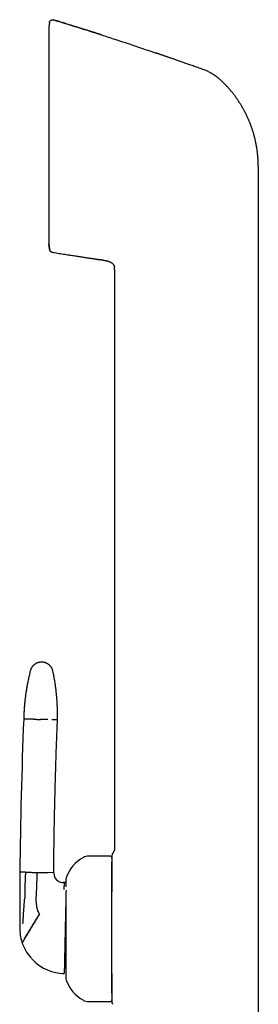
# Model space of a CAD drawing. Header units: millimetres. Extents: x 8 to 865, y 12 to 845.
# Tile 5 of 23: x 223 to 259, y 653 to 805. Entities that reach past the tile are written whole.
import ezdxf

# ---------------------------------------------------------------- set-up
doc = ezdxf.new("R2010")
doc.units = ezdxf.units.MM

msp = doc.modelspace()

# ---------------------------------------------------------------- linework, layer by layer
at = {"color": 7, "linetype": 'Continuous', "lineweight": 30}
for p, q in [((227.16, 804.17), (227.1, 803.54)), ((227.16, 804.18), (227.16, 804.17)), ((227.81, 804.6), (227.81, 804.6)), ((227.1, 803.55), (227.1, 770.1)), ((251.26, 796.79), (251.26, 796.79)), ((259.32, 782), (259.32, 769.34)), ((227.1, 770.1), (227.18, 769.34)), ((227.17, 769.34), (227.1, 770.09)), ((227.17, 769.34), (227.19, 769.24)), ((259.32, 769.34), (259.32, 649.94)), ((235.29, 767.61), (235.1, 767.64)), ((235.29, 767.61), (235.33, 767.6)), ((235.29, 767.61), (235.33, 767.6)), ((237.2, 766.16), (237.2, 677.04)), ((236.5, 675.74), (233.2, 675.74)), ((223.48, 673.28), (222.63, 673.3)), ((225.23, 673.24), (225.17, 670.51)), ((227.83, 673.19), (226.97, 673.21)), ((229.45, 671.67), (229.3, 671.67)), ((229.7, 671.67), (229.45, 671.67)), ((222.6, 669.1), (222.6, 668.67)), ((225.13, 668.76), (225.16, 670.26)), ((225.16, 670.26), (225.17, 670.51)), ((233.2, 653.34), (236.5, 653.34))]:
    msp.add_line(p, q, dxfattribs=at)
for centre, radius, start, end in [((1008.17, 665.59), 785.58, 177.71765, 179.43772), ((234.98, 670.69), 5.5, 117.9351, 161.601), ((233.2, 674.04), 1.7, 90, 117.9351), ((236.5, 675.44), 0.3, 360, 90), ((951.72, 666.63), 729.12, 179.47553, 179.80541), ((229.33, 673.17), 1.5, 179.4807, 239.7046), ((230.9, 672.04), 1.2, 161.601, 180), ((229.33, 673.17), 1.5, 239.7046, 268.7598), ((951.72, 666.63), 729.12, 179.83925, 180.04218), ((229.13, 668.68), 4, 178.7598, 190.7717), ((229.13, 668.68), 4, 190.7717, 208.0374), ((951.72, 666.63), 729.12, 180.04218, 180.15155), ((229.6, 664.67), 7, 179.7421, 198.1563), ((229.6, 664.67), 7, 198.1563, 198.7998), ((229.6, 664.67), 7, 198.7998, 213.8642), ((229.6, 664.67), 7, 213.8642, 258.0848), ((229.6, 664.67), 7, 258.0848, 268.7598), ((230.9, 657.04), 1.2, 180, 198.399), ((234.98, 658.4), 5.5, 198.399, 242.0649), ((233.2, 655.04), 1.7, 242.0649, 270), ((236.5, 653.64), 0.3, 270, 360)]:
    msp.add_arc(centre, radius, start, end, dxfattribs=at)
for points, knots in [([(227.16, 804.18), (227.16, 804.19), (227.17, 804.23), (227.18, 804.28), (227.2, 804.33), (227.23, 804.38), (227.26, 804.42), (227.29, 804.47), (227.34, 804.51), (227.38, 804.54), (227.43, 804.57), (227.49, 804.6), (227.54, 804.61), (227.6, 804.62), (227.65, 804.63), (227.71, 804.62), (227.76, 804.62), (227.79, 804.61), (227.81, 804.6)], [0, 0, 0, 0, 0.05595, 0.11427, 0.174787, 0.237264, 0.301403, 0.366849, 0.433195, 0.5, 0.566805, 0.633151, 0.698597, 0.762736, 0.825213, 0.88573, 0.94405, 1, 1, 1, 1]), ([(235.18, 802.29), (235.17, 802.29), (235.15, 802.3), (235.12, 802.31), (235.09, 802.31), (235.06, 802.32), (235.02, 802.34), (234.98, 802.35), (234.95, 802.36), (234.92, 802.37), (234.88, 802.38), (234.85, 802.39), (234.8, 802.4), (234.75, 802.42), (234.68, 802.44), (234.59, 802.47), (234.49, 802.5), (234.37, 802.54), (234.24, 802.58), (234.09, 802.63), (233.93, 802.68), (233.76, 802.74), (233.58, 802.79), (233.39, 802.86), (233.18, 802.92), (232.97, 802.99), (232.75, 803.06), (232.51, 803.13), (232.26, 803.21), (232.01, 803.29), (231.75, 803.38), (231.48, 803.46), (231.2, 803.55), (230.91, 803.64), (230.6, 803.73), (230.27, 803.84), (229.91, 803.95), (229.53, 804.07), (229.15, 804.19), (228.75, 804.31), (228.33, 804.44), (228.02, 804.53), (227.84, 804.59), (227.81, 804.6)], [0, 0, 0, 0, 0.011013, 0.021122, 0.030374, 0.038832, 0.046575, 0.053708, 0.058739, 0.063569, 0.068274, 0.072938, 0.079233, 0.086049, 0.093862, 0.105944, 0.119839, 0.135549, 0.153072, 0.17241, 0.193167, 0.215675, 0.239932, 0.265938, 0.292274, 0.320191, 0.349687, 0.380764, 0.413421, 0.447659, 0.481388, 0.516522, 0.553061, 0.591005, 0.630355, 0.675931, 0.723258, 0.772335, 0.823162, 0.875741, 0.93007, 0.98615, 1, 1, 1, 1]), ([(227.81, 804.6), (228.59, 804.36), (230.17, 803.88), (232.53, 803.14), (234.2, 802.61), (235.08, 802.32), (235.18, 802.29)], [0, 0, 0, 0, 0.319972, 0.639945, 0.959917, 1, 1, 1, 1]), ([(227.81, 804.6), (227.81, 804.6), (227.81, 804.6), (227.81, 804.6), (227.81, 804.6), (227.81, 804.6)], [0, 0, 0, 0, 0.2989949, 0.6686044, 1, 1, 1, 1]), ([(235.18, 802.29), (235.86, 802.06), (237.33, 801.59), (239.58, 800.85), (241.7, 800.13), (243.04, 799.68), (243.6, 799.49)], [0, 0, 0, 0, 0.243427, 0.522096, 0.800765, 1, 1, 1, 1]), ([(251.26, 796.79), (251.17, 796.82), (250.95, 796.9), (250.6, 797.03), (250.21, 797.17), (249.84, 797.3), (249.47, 797.43), (249.13, 797.55), (248.8, 797.67), (248.49, 797.78), (248.18, 797.89), (247.89, 797.99), (247.6, 798.09), (247.31, 798.19), (247.02, 798.3), (246.75, 798.39), (246.49, 798.48), (246.24, 798.57), (246, 798.65), (245.78, 798.73), (245.57, 798.8), (245.37, 798.87), (245.18, 798.94), (245.01, 799), (244.85, 799.05), (244.7, 799.1), (244.57, 799.15), (244.45, 799.19), (244.34, 799.23), (244.26, 799.26), (244.19, 799.28), (244.13, 799.3), (244.08, 799.32), (244.03, 799.34), (243.98, 799.35), (243.92, 799.37), (243.87, 799.39), (243.82, 799.41), (243.76, 799.43), (243.71, 799.45), (243.65, 799.47), (243.62, 799.48), (243.6, 799.49)], [0, 0, 0, 0, 0.03397, 0.085304, 0.135135, 0.183463, 0.230288, 0.27561, 0.316966, 0.356985, 0.395668, 0.433014, 0.469024, 0.507635, 0.544582, 0.579863, 0.613479, 0.64543, 0.675716, 0.704337, 0.731292, 0.757026, 0.781034, 0.803315, 0.823869, 0.842697, 0.859507, 0.874652, 0.888132, 0.899945, 0.907786, 0.914672, 0.921188, 0.927907, 0.934945, 0.942406, 0.950377, 0.95893, 0.968125, 0.97801, 0.988624, 1, 1, 1, 1]), ([(251.7, 796.6), (251.63, 796.64), (251.48, 796.71), (251.33, 796.77), (251.26, 796.79)], [0, 0, 0, 0, 0.50044, 1, 1, 1, 1]), ([(251.26, 796.79), (251.26, 796.79), (251.26, 796.79), (251.26, 796.79), (251.26, 796.79)], [0, 0, 0, 0, 0.455529, 1, 1, 1, 1]), ([(251.7, 796.6), (251.76, 796.57), (251.88, 796.51), (252.04, 796.42), (252.19, 796.33), (252.3, 796.27), (252.37, 796.23), (252.4, 796.21), (252.43, 796.19), (252.46, 796.17), (252.49, 796.15), (252.52, 796.14), (252.54, 796.12), (252.58, 796.1), (252.62, 796.07), (252.67, 796.03), (252.73, 795.99), (252.79, 795.95), (252.87, 795.89), (252.95, 795.83), (253.03, 795.76), (253.11, 795.7), (253.17, 795.64), (253.28, 795.55), (253.42, 795.43), (253.54, 795.32), (253.6, 795.26)], [0, 0, 0, 0, 0.08756, 0.168985, 0.244013, 0.31247, 0.328653, 0.344424, 0.359786, 0.374738, 0.389283, 0.403421, 0.416222, 0.433673, 0.454723, 0.479373, 0.510188, 0.54526, 0.584605, 0.628246, 0.676208, 0.722663, 0.756057, 0.789498, 0.894789, 1, 1, 1, 1]), ([(258.11, 788.54), (258.04, 788.7), (257.92, 789.01), (257.72, 789.48), (257.5, 789.94), (257.27, 790.4), (257.03, 790.85), (256.78, 791.29), (256.51, 791.73), (256.23, 792.16), (255.94, 792.58), (255.64, 792.99), (255.33, 793.39), (255, 793.78), (254.67, 794.17), (254.32, 794.54), (253.96, 794.91), (253.72, 795.14), (253.6, 795.26)], [0, 0, 0, 0, 0.062501, 0.125001, 0.187501, 0.25, 0.3125, 0.375, 0.437501, 0.500001, 0.562502, 0.625002, 0.687501, 0.750001, 0.8125, 0.874999, 0.9375, 1, 1, 1, 1]), ([(259.32, 782), (259.32, 782.18), (259.32, 782.54), (259.29, 783.07), (259.25, 783.61), (259.2, 784.14), (259.13, 784.67), (259.04, 785.2), (258.94, 785.71), (258.83, 786.2), (258.71, 786.68), (258.58, 787.15), (258.44, 787.62), (258.28, 788.08), (258.16, 788.39), (258.11, 788.54)], [0, 0, 0, 0, 0.08, 0.16, 0.24, 0.32, 0.4, 0.479999, 0.559998, 0.633331, 0.706665, 0.779999, 0.853333, 0.926666, 1, 1, 1, 1]), ([(227.19, 769.25), (227.19, 769.22), (227.2, 769.16), (227.23, 769.08), (227.27, 769.01), (227.33, 768.94), (227.39, 768.89), (227.46, 768.85), (227.53, 768.82), (227.58, 768.81), (227.6, 768.81)], [0, 0, 0, 0, 0.132237, 0.266451, 0.400434, 0.531981, 0.659102, 0.780179, 0.894046, 1, 1, 1, 1]), ([(227.19, 769.25), (227.19, 769.25), (227.19, 769.24), (227.19, 769.24), (227.19, 769.24)], [0, 0, 0, 0, 0.12841, 1, 1, 1, 1]), ([(227.6, 768.8), (227.58, 768.8), (227.53, 768.81), (227.45, 768.85), (227.38, 768.89), (227.32, 768.95), (227.27, 769.01), (227.22, 769.08), (227.2, 769.16), (227.19, 769.21), (227.19, 769.24)], [0, 0, 0, 0, 0.119158, 0.243186, 0.370688, 0.5, 0.629312, 0.756814, 0.880842, 1, 1, 1, 1]), ([(227.6, 768.8), (227.6, 768.8), (227.6, 768.8), (227.6, 768.81), (227.6, 768.81)], [0, 0, 0, 0, 0.735834, 1, 1, 1, 1]), ([(227.6, 768.8), (227.72, 768.78), (227.99, 768.74), (228.42, 768.67), (228.87, 768.59), (229.31, 768.52), (229.73, 768.46), (230.14, 768.39), (230.52, 768.33), (230.89, 768.28), (231.23, 768.22), (231.54, 768.18), (231.83, 768.13), (232.1, 768.09), (232.36, 768.05), (232.61, 768.01), (232.84, 767.98), (233.07, 767.94), (233.28, 767.91), (233.48, 767.88), (233.67, 767.85), (233.84, 767.83), (234, 767.8), (234.15, 767.78), (234.28, 767.76), (234.4, 767.74), (234.5, 767.73), (234.59, 767.71), (234.66, 767.7), (234.72, 767.69), (234.76, 767.69), (234.8, 767.68), (234.84, 767.68), (234.87, 767.67), (234.9, 767.67), (234.94, 767.66), (234.97, 767.65), (235.01, 767.65), (235.04, 767.64), (235.07, 767.64), (235.09, 767.64), (235.1, 767.64)], [0, 0, 0, 0, 0.045394, 0.107051, 0.166532, 0.223837, 0.278966, 0.330993, 0.380921, 0.42875, 0.474479, 0.513536, 0.550919, 0.586628, 0.620664, 0.653026, 0.683715, 0.71273, 0.740071, 0.766191, 0.790575, 0.813224, 0.834138, 0.853317, 0.870465, 0.885938, 0.899739, 0.911865, 0.919938, 0.92705, 0.933359, 0.937931, 0.942468, 0.947046, 0.951737, 0.958285, 0.965299, 0.972896, 0.981167, 0.990183, 1, 1, 1, 1]), ([(233.8, 767.83), (233.82, 767.83), (233.91, 767.81), (234.07, 767.79), (234.27, 767.76), (234.44, 767.73), (234.6, 767.71), (234.74, 767.69), (234.87, 767.67), (234.98, 767.65), (235.05, 767.64), (235.09, 767.64)], [0, 0, 0, 0, 0.048888, 0.215243, 0.369345, 0.49987, 0.62016, 0.730254, 0.830207, 0.920089, 1, 1, 1, 1]), ([(235.33, 767.6), (235.37, 767.59), (235.48, 767.58), (235.65, 767.55), (235.83, 767.52), (236, 767.48), (236.16, 767.43), (236.3, 767.39), (236.44, 767.33), (236.57, 767.27), (236.68, 767.21), (236.77, 767.15), (236.86, 767.08), (236.94, 767), (237.02, 766.91), (237.08, 766.82), (237.13, 766.72), (237.16, 766.61), (237.18, 766.51), (237.19, 766.45), (237.19, 766.43)], [0, 0, 0, 0, 0.05479, 0.1342633, 0.2137219, 0.2932809, 0.3559016, 0.4185706, 0.481256, 0.5438805, 0.5912911, 0.6386176, 0.6859538, 0.7334744, 0.7810187, 0.8284287, 0.8757889, 0.9232116, 0.9706075, 1, 1, 1, 1]), ([(237.2, 766.16), (237.2, 766.19), (237.2, 766.27), (237.2, 766.36), (237.19, 766.41), (237.19, 766.43)], [0, 0, 0, 0, 0.416736, 0.83321, 1, 1, 1, 1]), ([(226, 705.64), (225.95, 705.64), (225.86, 705.64), (225.71, 705.63), (225.58, 705.6), (225.46, 705.57), (225.36, 705.54), (225.27, 705.5), (225.2, 705.47), (225.13, 705.44), (225.08, 705.41), (225.03, 705.38), (224.97, 705.35), (224.91, 705.3), (224.83, 705.25), (224.75, 705.18), (224.67, 705.1), (224.59, 705.01), (224.51, 704.91), (224.44, 704.81), (224.38, 704.7), (224.32, 704.58), (224.27, 704.45), (224.24, 704.36), (224.23, 704.31)], [0, 0, 0, 0, 0.063141, 0.123131, 0.179493, 0.231827, 0.279811, 0.316296, 0.349479, 0.37928, 0.405641, 0.428603, 0.452625, 0.486239, 0.525044, 0.568966, 0.617881, 0.671599, 0.719848, 0.771053, 0.824974, 0.881326, 0.939787, 1, 1, 1, 1]), ([(227.72, 704.24), (227.71, 704.29), (227.69, 704.38), (227.64, 704.51), (227.58, 704.64), (227.53, 704.75), (227.47, 704.84), (227.42, 704.91), (227.37, 704.98), (227.32, 705.03), (227.28, 705.08), (227.24, 705.12), (227.19, 705.16), (227.14, 705.21), (227.06, 705.27), (226.98, 705.33), (226.88, 705.4), (226.77, 705.45), (226.66, 705.5), (226.54, 705.55), (226.42, 705.59), (226.29, 705.61), (226.15, 705.63), (226.05, 705.64), (226, 705.64)], [0, 0, 0, 0, 0.062538, 0.1219686, 0.1778206, 0.2296903, 0.2772443, 0.3133839, 0.3462202, 0.3756596, 0.4016318, 0.4243089, 0.4485672, 0.4824123, 0.5214143, 0.5655297, 0.614665, 0.6686626, 0.7172101, 0.7687866, 0.8231592, 0.8800459, 0.9391172, 1, 1, 1, 1]), ([(224.23, 704.31), (224.2, 704.18), (224.13, 703.93), (224.05, 703.56), (223.97, 703.2), (223.89, 702.86), (223.83, 702.52), (223.77, 702.21), (223.71, 701.91), (223.66, 701.63), (223.62, 701.37), (223.58, 701.11), (223.54, 700.87), (223.51, 700.64), (223.48, 700.42), (223.46, 700.21), (223.43, 700.02), (223.41, 699.84), (223.39, 699.67), (223.38, 699.52), (223.36, 699.38), (223.35, 699.25), (223.34, 699.14), (223.33, 699.03), (223.32, 698.94), (223.32, 698.84), (223.31, 698.75), (223.3, 698.65), (223.29, 698.48), (223.27, 698.25), (223.26, 697.99), (223.25, 697.76), (223.24, 697.56), (223.23, 697.41), (223.23, 697.3), (223.22, 697.22), (223.22, 697.15), (223.22, 697.08), (223.22, 697.02), (223.22, 696.95), (223.22, 696.9), (223.22, 696.88)], [0, 0, 0, 0, 0.05265, 0.103459, 0.152422, 0.199534, 0.244792, 0.288191, 0.327405, 0.364962, 0.400861, 0.435101, 0.467679, 0.498595, 0.52785, 0.555441, 0.58137, 0.605635, 0.627849, 0.648458, 0.667464, 0.684867, 0.699546, 0.712852, 0.725375, 0.738122, 0.751111, 0.764342, 0.777813, 0.816104, 0.856216, 0.883285, 0.908954, 0.933164, 0.943356, 0.953966, 0.96561, 0.972956, 0.980662, 0.989475, 1, 1, 1, 1]), ([(228.41, 696.76), (228.41, 696.78), (228.41, 696.8), (228.41, 696.84), (228.41, 696.86), (228.41, 696.88), (228.41, 696.9), (228.41, 696.92), (228.41, 696.96), (228.41, 697.01), (228.42, 697.07), (228.42, 697.16), (228.42, 697.28), (228.42, 697.42), (228.42, 697.54), (228.42, 697.66), (228.42, 697.76), (228.42, 697.86), (228.41, 697.95), (228.41, 698.03), (228.41, 698.1), (228.41, 698.17), (228.41, 698.24), (228.41, 698.33), (228.4, 698.43), (228.4, 698.55), (228.4, 698.69), (228.39, 698.84), (228.38, 699), (228.37, 699.17), (228.36, 699.36), (228.35, 699.56), (228.34, 699.78), (228.32, 700), (228.3, 700.23), (228.28, 700.47), (228.26, 700.72), (228.23, 700.99), (228.2, 701.26), (228.17, 701.55), (228.13, 701.85), (228.08, 702.16), (228.04, 702.48), (227.98, 702.82), (227.93, 703.16), (227.86, 703.51), (227.79, 703.87), (227.74, 704.11), (227.72, 704.24)], [0, 0, 0, 0, 0.0057394, 0.0101912, 0.0133551, 0.0153142, 0.0171287, 0.0212094, 0.0259748, 0.032541, 0.0400779, 0.0481942, 0.068965, 0.0882452, 0.1041991, 0.1191344, 0.1333278, 0.1467827, 0.1576195, 0.1679242, 0.1776966, 0.1869366, 0.1960779, 0.2065662, 0.2208056, 0.2370777, 0.2553831, 0.2757224, 0.2969363, 0.319988, 0.3448778, 0.3716062, 0.4001732, 0.430579, 0.4609312, 0.4929176, 0.5265377, 0.5617905, 0.5986753, 0.6371905, 0.6773347, 0.7191058, 0.7625013, 0.8075185, 0.8533071, 0.9006531, 0.9495523, 1, 1, 1, 1]), ([(224.07, 696.86), (224.02, 696.86), (223.91, 696.86), (223.78, 696.86), (223.66, 696.87), (223.55, 696.87), (223.46, 696.87), (223.38, 696.87), (223.32, 696.87), (223.27, 696.87), (223.24, 696.88), (223.22, 696.88), (223.22, 696.88), (223.22, 696.88)], [0, 0, 0, 0, 0.093349, 0.18674, 0.280158, 0.373587, 0.46701, 0.560413, 0.648446, 0.736434, 0.824365, 0.912224, 1, 1, 1, 1]), ([(224.7, 696.84), (224.66, 696.84), (224.58, 696.85), (224.47, 696.85), (224.37, 696.85), (224.29, 696.85), (224.21, 696.85), (224.15, 696.86), (224.1, 696.86), (224.08, 696.86), (224.07, 696.86)], [0, 0, 0, 0, 0.131904, 0.262655, 0.391776, 0.518841, 0.643479, 0.765379, 0.884286, 1, 1, 1, 1]), ([(224.7, 696.84), (224.74, 696.84), (224.82, 696.84), (224.96, 696.84), (225.09, 696.84), (225.24, 696.83), (225.38, 696.83), (225.53, 696.83), (225.67, 696.82), (225.77, 696.82), (225.81, 696.82)], [0, 0, 0, 0, 0.128371, 0.256828, 0.38483, 0.511835, 0.637322, 0.7608, 0.881824, 1, 1, 1, 1]), ([(226.93, 696.8), (226.89, 696.8), (226.8, 696.8), (226.67, 696.8), (226.53, 696.8), (226.39, 696.81), (226.24, 696.81), (226.1, 696.81), (225.96, 696.82), (225.86, 696.82), (225.81, 696.82)], [0, 0, 0, 0, 0.1283709, 0.2568282, 0.3848297, 0.5118353, 0.6373223, 0.7608004, 0.8818237, 1, 1, 1, 1]), ([(228.41, 696.76), (228.41, 696.76), (228.41, 696.76), (228.38, 696.76), (228.35, 696.77), (228.29, 696.77), (228.23, 696.77), (228.15, 696.77), (228.05, 696.77), (227.95, 696.77), (227.83, 696.78), (227.7, 696.78), (227.61, 696.78), (227.56, 696.78)], [0, 0, 0, 0, 0.093098, 0.18629, 0.279559, 0.372891, 0.466269, 0.55968, 0.647768, 0.735857, 0.823934, 0.911986, 1, 1, 1, 1]), ([(227.83, 673.19), (227.84, 674.29), (227.86, 676.49), (227.92, 679.79), (227.98, 683.09), (228.07, 686.45), (228.16, 689.85), (228.28, 693.31), (228.37, 695.61), (228.41, 696.76)], [0, 0, 0, 0, 0.139996, 0.279997, 0.419999, 0.560002, 0.706671, 0.853338, 1, 1, 1, 1]), ([(237.2, 677.04), (237.2, 677.01), (237.2, 676.95), (237.2, 676.86), (237.18, 676.77), (237.16, 676.67), (237.13, 676.57), (237.08, 676.46), (237.03, 676.36), (236.97, 676.26), (236.93, 676.19), (236.9, 676.16)], [0, 0, 0, 0, 0.088611, 0.181326, 0.280821, 0.388384, 0.503959, 0.624051, 0.748566, 0.874844, 1, 1, 1, 1]), ([(236.9, 676.16), (236.89, 676.14), (236.86, 676.09), (236.82, 676.02), (236.8, 675.94), (236.8, 675.88), (236.8, 675.86)], [0, 0, 0, 0, 0.248339, 0.499998, 0.751658, 1, 1, 1, 1]), ([(236.8, 675.86), (236.8, 675.85), (236.8, 675.85), (236.8, 675.83), (236.8, 675.81), (236.8, 675.77), (236.8, 675.73), (236.8, 675.69), (236.8, 675.66), (236.8, 675.62), (236.8, 675.58), (236.8, 675.54), (236.8, 675.51), (236.8, 675.46), (236.8, 675.41), (236.8, 675.36), (236.8, 675.31), (236.8, 675.28), (236.8, 675.27), (236.8, 675.25), (236.8, 675.24), (236.8, 675.23), (236.8, 675.22), (236.8, 675.21), (236.8, 675.2), (236.8, 675.18), (236.8, 675.16), (236.8, 675.14), (236.8, 675.12), (236.8, 675.09), (236.8, 675.06), (236.8, 675.04), (236.8, 675.02), (236.8, 675), (236.8, 674.97), (236.8, 674.94), (236.8, 674.91), (236.8, 674.88), (236.8, 674.87)], [0, 0, 0, 0, 0.0613398, 0.1238937, 0.187796, 0.2530453, 0.3114304, 0.3453632, 0.3801474, 0.4157933, 0.4523104, 0.4897076, 0.5213829, 0.5520297, 0.5949292, 0.641068, 0.6904504, 0.7001264, 0.7099179, 0.7198248, 0.7298474, 0.7399854, 0.7502185, 0.7533999, 0.7613581, 0.7720673, 0.7855274, 0.8009418, 0.8188628, 0.8392902, 0.8622242, 0.8800317, 0.8941652, 0.9077943, 0.9209191, 0.9501384, 0.9764986, 1, 1, 1, 1]), ([(236.8, 674.87), (236.8, 674.83), (236.8, 674.74), (236.8, 674.59), (236.8, 674.43), (236.8, 674.26), (236.8, 674.08), (236.8, 673.89), (236.8, 673.69), (236.8, 673.48), (236.8, 673.26), (236.8, 673.02), (236.8, 672.78), (236.8, 672.53), (236.8, 672.26), (236.8, 671.99), (236.8, 671.72), (236.8, 671.43), (236.8, 671.14), (236.8, 670.84), (236.8, 670.54), (236.8, 670.34), (236.8, 670.24)], [0, 0, 0, 0, 0.050863, 0.101665, 0.152469, 0.203338, 0.254097, 0.303711, 0.35328, 0.402863, 0.452517, 0.503033, 0.553448, 0.603824, 0.654221, 0.704818, 0.754533, 0.804161, 0.853762, 0.903395, 0.953494, 1, 1, 1, 1]), ([(236.8, 659.27), (236.8, 659.35), (236.8, 659.51), (236.8, 659.76), (236.8, 660.01), (236.8, 660.27), (236.8, 660.53), (236.8, 660.79), (236.8, 661.06), (236.8, 661.32), (236.8, 661.59), (236.8, 661.84), (236.8, 662.1), (236.8, 662.36), (236.8, 662.62), (236.8, 662.88), (236.8, 663.16), (236.8, 663.46), (236.8, 663.77), (236.8, 664.09), (236.8, 664.4), (236.8, 664.72), (236.8, 665.03), (236.8, 665.37), (236.8, 665.72), (236.8, 666.09), (236.8, 666.46), (236.8, 666.83), (236.8, 667.19), (236.8, 667.54), (236.8, 667.87), (236.8, 668.17), (236.8, 668.47), (236.8, 668.77), (236.8, 669.06), (236.8, 669.35), (236.8, 669.63), (236.8, 669.88), (236.8, 670.12), (236.8, 670.36), (236.8, 670.59), (236.8, 670.81), (236.8, 671.04), (236.8, 671.26), (236.8, 671.48), (236.8, 671.7), (236.8, 671.92), (236.8, 672.13), (236.8, 672.34), (236.8, 672.55), (236.8, 672.74), (236.8, 672.93), (236.8, 673.13), (236.8, 673.33), (236.8, 673.53), (236.8, 673.72), (236.8, 673.91), (236.8, 674.07), (236.8, 674.21), (236.8, 674.34), (236.8, 674.46), (236.8, 674.57), (236.8, 674.68), (236.8, 674.77), (236.8, 674.82), (236.8, 674.84)], [0, 0, 0, 0, 0.014727, 0.029431, 0.04412, 0.058805, 0.073496, 0.088201, 0.102931, 0.118421, 0.13242, 0.146404, 0.16038, 0.174359, 0.188347, 0.202353, 0.216386, 0.232984, 0.24955, 0.266098, 0.28264, 0.299192, 0.315767, 0.332379, 0.352153, 0.371884, 0.391595, 0.411309, 0.431049, 0.45084, 0.467793, 0.484712, 0.50161, 0.518504, 0.535407, 0.552335, 0.569302, 0.583828, 0.598327, 0.61281, 0.627285, 0.641762, 0.65625, 0.670758, 0.685296, 0.700908, 0.716493, 0.732062, 0.747627, 0.763199, 0.778789, 0.794409, 0.809266, 0.827748, 0.846211, 0.864675, 0.883158, 0.90168, 0.916404, 0.931105, 0.945794, 0.960478, 0.97517, 0.989877, 1, 1, 1, 1]), ([(223.48, 673.28), (223.47, 673.05), (223.45, 672.58), (223.42, 671.88), (223.4, 671.14), (223.39, 670.35), (223.38, 669.8), (223.38, 669.53)], [0, 0, 0, 0, 0.185634, 0.372281, 0.559969, 0.780783, 1, 1, 1, 1]), ([(223.48, 673.28), (223.5, 673.28), (223.52, 673.28), (223.57, 673.28), (223.63, 673.28), (223.7, 673.28), (223.79, 673.28), (223.89, 673.27), (223.99, 673.27), (224.07, 673.27), (224.11, 673.27)], [0, 0, 0, 0, 0.115714, 0.234621, 0.356521, 0.481159, 0.608224, 0.737345, 0.868096, 1, 1, 1, 1]), ([(224.11, 673.27), (224.15, 673.27), (224.24, 673.27), (224.37, 673.26), (224.51, 673.26), (224.65, 673.26), (224.8, 673.25), (224.94, 673.25), (225.09, 673.25), (225.18, 673.25), (225.23, 673.24)], [0, 0, 0, 0, 0.128371, 0.256828, 0.38483, 0.511835, 0.637322, 0.7608, 0.881824, 1, 1, 1, 1]), ([(225.23, 673.24), (225.28, 673.24), (225.37, 673.24), (225.52, 673.24), (225.66, 673.23), (225.81, 673.23), (225.95, 673.23), (226.09, 673.23), (226.22, 673.22), (226.3, 673.22), (226.35, 673.22)], [0, 0, 0, 0, 0.118176, 0.2392, 0.362678, 0.488165, 0.61517, 0.743172, 0.871629, 1, 1, 1, 1]), ([(226.35, 673.22), (226.39, 673.22), (226.47, 673.22), (226.57, 673.22), (226.67, 673.21), (226.76, 673.21), (226.83, 673.21), (226.89, 673.21), (226.94, 673.21), (226.96, 673.21), (226.97, 673.21)], [0, 0, 0, 0, 0.131904, 0.262655, 0.391776, 0.518841, 0.643479, 0.765379, 0.884286, 1, 1, 1, 1]), ([(229.7, 672.04), (229.7, 672.04), (229.7, 672.04), (229.7, 672.04), (229.7, 672.03), (229.7, 672.01), (229.7, 671.98), (229.7, 671.95), (229.7, 671.91), (229.7, 671.86), (229.7, 671.81), (229.7, 671.75), (229.7, 671.68), (229.7, 671.6), (229.7, 671.5), (229.7, 671.38), (229.7, 671.25), (229.7, 671.13), (229.7, 671.04), (229.7, 671.01)], [0, 0, 0, 0, 0.024128, 0.078418, 0.132741, 0.187144, 0.241671, 0.300208, 0.358639, 0.417019, 0.475406, 0.533856, 0.592426, 0.648508, 0.724302, 0.800033, 0.875823, 0.951795, 1, 1, 1, 1]), ([(229.45, 671.67), (229.45, 671.67), (229.45, 671.67), (229.45, 671.65), (229.45, 671.62), (229.44, 671.58), (229.44, 671.52), (229.44, 671.46), (229.43, 671.38), (229.43, 671.3), (229.42, 671.19), (229.41, 671.06), (229.41, 670.92), (229.4, 670.77), (229.39, 670.65), (229.39, 670.6)], [0, 0, 0, 0, 0.0662405, 0.1332535, 0.201035, 0.2695804, 0.33888, 0.4087952, 0.4791984, 0.5500028, 0.6394417, 0.7292527, 0.8194018, 0.9097124, 1, 1, 1, 1]), ([(229.73, 670.52), (229.73, 670.49), (229.73, 670.41), (229.72, 670.25), (229.72, 670.05), (229.71, 669.84), (229.71, 669.63), (229.7, 669.42), (229.7, 669.22), (229.7, 669.02), (229.69, 668.83), (229.69, 668.66), (229.69, 668.52), (229.68, 668.38), (229.68, 668.24), (229.68, 668.06), (229.67, 667.86), (229.67, 667.63), (229.66, 667.39), (229.66, 667.19), (229.65, 667.02), (229.65, 666.9), (229.65, 666.77), (229.64, 666.64), (229.64, 666.51), (229.64, 666.33), (229.63, 666.09), (229.63, 665.81), (229.62, 665.53), (229.61, 665.24), (229.61, 664.95), (229.6, 664.76), (229.6, 664.67)], [0, 0, 0, 0, 0.0255512, 0.0763902, 0.1267163, 0.1766193, 0.2261912, 0.2673997, 0.3080659, 0.3482493, 0.388012, 0.41282, 0.4375031, 0.4620779, 0.4865612, 0.5109696, 0.5480446, 0.5846773, 0.620933, 0.6568795, 0.6756094, 0.6942835, 0.7129121, 0.7315054, 0.7500738, 0.7686276, 0.8076664, 0.8463747, 0.8848563, 0.9232166, 0.9615623, 1, 1, 1, 1]), ([(223.18, 666.71), (223.2, 666.94), (223.23, 667.4), (223.28, 668.04), (223.32, 668.61), (223.34, 668.96), (223.35, 669.14)], [0, 0, 0, 0, 0.2853905, 0.5663081, 0.7842528, 1, 1, 1, 1]), ([(223.38, 669.53), (223.38, 669.51), (223.38, 669.47), (223.38, 669.41), (223.37, 669.36), (223.37, 669.3), (223.36, 669.22), (223.36, 669.17), (223.35, 669.14)], [0, 0, 0, 0, 0.1369318, 0.2753763, 0.4192038, 0.5611439, 0.780661, 1, 1, 1, 1]), ([(229.7, 669.22), (229.7, 669.19), (229.7, 669.08), (229.7, 668.91), (229.7, 668.7), (229.7, 668.49), (229.7, 668.27), (229.7, 668.03), (229.7, 667.77), (229.7, 667.49), (229.7, 667.21), (229.7, 666.91), (229.7, 666.63), (229.7, 666.37), (229.7, 666.12), (229.7, 665.86), (229.7, 665.61), (229.7, 665.35), (229.7, 665.11), (229.7, 664.88), (229.7, 664.66), (229.7, 664.45), (229.7, 664.23), (229.7, 664.01), (229.7, 663.8), (229.7, 663.58), (229.7, 663.35), (229.7, 663.12), (229.7, 662.9), (229.7, 662.67), (229.7, 662.45), (229.7, 662.23), (229.7, 661.99), (229.7, 661.73), (229.7, 661.45), (229.7, 661.18), (229.7, 661), (229.7, 660.91)], [0, 0, 0, 0, 0.01631, 0.044846, 0.073356, 0.101872, 0.130428, 0.159055, 0.194092, 0.229049, 0.263986, 0.298963, 0.334039, 0.363244, 0.392387, 0.421502, 0.450624, 0.479787, 0.509026, 0.53354, 0.558008, 0.58245, 0.606886, 0.631338, 0.655825, 0.680368, 0.706716, 0.733016, 0.759293, 0.785574, 0.811882, 0.838245, 0.863494, 0.897617, 0.931705, 0.965814, 1, 1, 1, 1]), ([(223.1, 665.31), (223.1, 665.45), (223.12, 665.71), (223.15, 666.17), (223.17, 666.5), (223.18, 666.71)], [0, 0, 0, 0, 0.2846647, 0.5657747, 1, 1, 1, 1]), ([(225.6, 666.8), (225.57, 666.74), (225.5, 666.63), (225.4, 666.47), (225.3, 666.3), (225.19, 666.13), (225.09, 665.97), (224.99, 665.8), (224.88, 665.63), (224.78, 665.47), (224.69, 665.31), (224.59, 665.16), (224.5, 665.01), (224.41, 664.87), (224.32, 664.72), (224.24, 664.58), (224.15, 664.43), (224.05, 664.28), (223.96, 664.13), (223.87, 663.98), (223.78, 663.83), (223.69, 663.69), (223.62, 663.57), (223.54, 663.45), (223.47, 663.34), (223.41, 663.23), (223.35, 663.14), (223.31, 663.08), (223.3, 663.05)], [0, 0, 0, 0, 0.028315, 0.057081, 0.08638, 0.116294, 0.146903, 0.178284, 0.210509, 0.243641, 0.27422, 0.305679, 0.338067, 0.371409, 0.405723, 0.441018, 0.477293, 0.520835, 0.565663, 0.61173, 0.658978, 0.707335, 0.75671, 0.804109, 0.852235, 0.900993, 0.950282, 1, 1, 1, 1]), ([(225.62, 666.76), (225.59, 666.71), (225.53, 666.61), (225.44, 666.47), (225.35, 666.32), (225.26, 666.17), (225.17, 666.02), (225.08, 665.87), (224.99, 665.72), (224.9, 665.57), (224.81, 665.42), (224.71, 665.27), (224.62, 665.12), (224.53, 664.97), (224.44, 664.82), (224.35, 664.67), (224.26, 664.53), (224.18, 664.39), (224.09, 664.25), (224.01, 664.11), (223.93, 663.98), (223.85, 663.85), (223.78, 663.73), (223.71, 663.61), (223.63, 663.49), (223.56, 663.38), (223.49, 663.26), (223.43, 663.16), (223.37, 663.06), (223.33, 663), (223.31, 662.97)], [0, 0, 0, 0, 0.024914, 0.05022, 0.075975, 0.102235, 0.129062, 0.156016, 0.183629, 0.211951, 0.241033, 0.271539, 0.302926, 0.335231, 0.368484, 0.402707, 0.437915, 0.474112, 0.511298, 0.54946, 0.588581, 0.628633, 0.66958, 0.711382, 0.753989, 0.80172, 0.850278, 0.899574, 0.949514, 1, 1, 1, 1]), ([(229.6, 664.67), (229.6, 664.59), (229.6, 664.42), (229.59, 664.18), (229.59, 663.94), (229.58, 663.74), (229.58, 663.58), (229.58, 663.45), (229.57, 663.33), (229.57, 663.21), (229.57, 663.08), (229.56, 662.91), (229.56, 662.71), (229.55, 662.46), (229.55, 662.22), (229.54, 662), (229.54, 661.83), (229.54, 661.68), (229.53, 661.53), (229.53, 661.39), (229.53, 661.21), (229.52, 661), (229.52, 660.77), (229.51, 660.55), (229.51, 660.33), (229.5, 660.12), (229.5, 659.91), (229.49, 659.7), (229.49, 659.49), (229.49, 659.28), (229.48, 659.08), (229.48, 658.9), (229.47, 658.72), (229.47, 658.62), (229.47, 658.56)], [0, 0, 0, 0, 0.029944, 0.059823, 0.089693, 0.119615, 0.135329, 0.151082, 0.166881, 0.182735, 0.198652, 0.21464, 0.247475, 0.280402, 0.313487, 0.346795, 0.367877, 0.389087, 0.410443, 0.431959, 0.453649, 0.490407, 0.527384, 0.564645, 0.602257, 0.640282, 0.678781, 0.717813, 0.763779, 0.810059, 0.856739, 0.903903, 0.95163, 1, 1, 1, 1]), ([(223.31, 662.97), (223.29, 662.93), (223.25, 662.86), (223.19, 662.77), (223.14, 662.69), (223.1, 662.62), (223.07, 662.56), (223.04, 662.51), (223.01, 662.47), (223, 662.44), (222.98, 662.42), (222.98, 662.41), (222.98, 662.41), (222.98, 662.41)], [0, 0, 0, 0, 0.093714, 0.188132, 0.282973, 0.377955, 0.472805, 0.567258, 0.655722, 0.743408, 0.830128, 0.915711, 1, 1, 1, 1]), ([(229.7, 660.91), (229.7, 660.85), (229.7, 660.72), (229.7, 660.53), (229.7, 660.35), (229.7, 660.17), (229.7, 659.99), (229.7, 659.82), (229.7, 659.65), (229.7, 659.49), (229.7, 659.33), (229.7, 659.18), (229.7, 659.03), (229.7, 658.89), (229.7, 658.74), (229.7, 658.59), (229.7, 658.44), (229.7, 658.3), (229.7, 658.16), (229.7, 658.03), (229.7, 657.9), (229.7, 657.77), (229.7, 657.64), (229.7, 657.53), (229.7, 657.43), (229.7, 657.34), (229.7, 657.27), (229.7, 657.21), (229.7, 657.16), (229.7, 657.12), (229.7, 657.09), (229.7, 657.06), (229.7, 657.05), (229.7, 657.04), (229.7, 657.04), (229.7, 657.04)], [0, 0, 0, 0, 0.027511, 0.054976, 0.082417, 0.109859, 0.137325, 0.164838, 0.193604, 0.220299, 0.246965, 0.273623, 0.300296, 0.327005, 0.353772, 0.38542, 0.417003, 0.448558, 0.48012, 0.511725, 0.543409, 0.582188, 0.620878, 0.659546, 0.698258, 0.73708, 0.769405, 0.80166, 0.833884, 0.866116, 0.898394, 0.930755, 0.957887, 0.984968, 1, 1, 1, 1]), ([(229.47, 658.56), (229.47, 658.52), (229.47, 658.44), (229.46, 658.32), (229.46, 658.22), (229.46, 658.14), (229.46, 658.08), (229.46, 658.04), (229.46, 658.01), (229.46, 657.97), (229.46, 657.94), (229.46, 657.91), (229.45, 657.86), (229.45, 657.81), (229.45, 657.76), (229.45, 657.72), (229.45, 657.69), (229.45, 657.67), (229.45, 657.67), (229.45, 657.67)], [0, 0, 0, 0, 0.070582, 0.141376, 0.212449, 0.28387, 0.316069, 0.348357, 0.380741, 0.413226, 0.445818, 0.478524, 0.511349, 0.592509, 0.673668, 0.754912, 0.836326, 0.917994, 1, 1, 1, 1]), ([(236.8, 654.63), (236.8, 654.67), (236.8, 654.76), (236.8, 654.9), (236.8, 655.04), (236.8, 655.18), (236.8, 655.32), (236.8, 655.47), (236.8, 655.63), (236.8, 655.79), (236.8, 655.95), (236.8, 656.13), (236.8, 656.32), (236.8, 656.51), (236.8, 656.72), (236.8, 656.93), (236.8, 657.14), (236.8, 657.36), (236.8, 657.58), (236.8, 657.82), (236.8, 658.08), (236.8, 658.37), (236.8, 658.66), (236.8, 658.96), (236.8, 659.17), (236.8, 659.27)], [0, 0, 0, 0, 0.045519, 0.091877, 0.131564, 0.171179, 0.210749, 0.250298, 0.289851, 0.329435, 0.369074, 0.408794, 0.451451, 0.494032, 0.53657, 0.579095, 0.62164, 0.664236, 0.706915, 0.747515, 0.798019, 0.848467, 0.898912, 0.949405, 1, 1, 1, 1]), ([(236.8, 657.61), (236.8, 657.53), (236.8, 657.34), (236.8, 657.07), (236.8, 656.8), (236.8, 656.54), (236.8, 656.3), (236.8, 656.06), (236.8, 655.83), (236.8, 655.6), (236.8, 655.39), (236.8, 655.19), (236.8, 654.99), (236.8, 654.81), (236.8, 654.64), (236.8, 654.49), (236.8, 654.34), (236.8, 654.26), (236.8, 654.21)], [0, 0, 0, 0, 0.056554, 0.120044, 0.183524, 0.245681, 0.307782, 0.369898, 0.432102, 0.495612, 0.558993, 0.622324, 0.68568, 0.749398, 0.812112, 0.874733, 0.937338, 1, 1, 1, 1]), ([(236.8, 654.21), (236.8, 654.2), (236.8, 654.18), (236.8, 654.13), (236.8, 654.09), (236.8, 654.05), (236.8, 654.02), (236.8, 653.99), (236.8, 653.95), (236.8, 653.92), (236.8, 653.9), (236.8, 653.89), (236.8, 653.89), (236.8, 653.88), (236.8, 653.88), (236.8, 653.87), (236.8, 653.86), (236.8, 653.82), (236.8, 653.77), (236.8, 653.71), (236.8, 653.65), (236.8, 653.59), (236.8, 653.54), (236.8, 653.48), (236.8, 653.43), (236.8, 653.38), (236.8, 653.34), (236.8, 653.3), (236.8, 653.27), (236.8, 653.25), (236.8, 653.23), (236.8, 653.23), (236.8, 653.23)], [0, 0, 0, 0, 0.027053, 0.058262, 0.093627, 0.116412, 0.143464, 0.169854, 0.192953, 0.214918, 0.232756, 0.236745, 0.240452, 0.243876, 0.247016, 0.249873, 0.254611, 0.290002, 0.32399, 0.37618, 0.424679, 0.469494, 0.51362, 0.565937, 0.622173, 0.676168, 0.727963, 0.78209, 0.838419, 0.893456, 0.947286, 1, 1, 1, 1]), ([(236.8, 653.23), (236.8, 653.2), (236.8, 653.15), (236.82, 653.07), (236.86, 652.99), (236.89, 652.95), (236.9, 652.93)], [0, 0, 0, 0, 0.248342, 0.500003, 0.751662, 1, 1, 1, 1])]:
    msp.add_open_spline(points, degree=3, knots=knots, dxfattribs=at)

doc.saveas('drawing.dxf')
